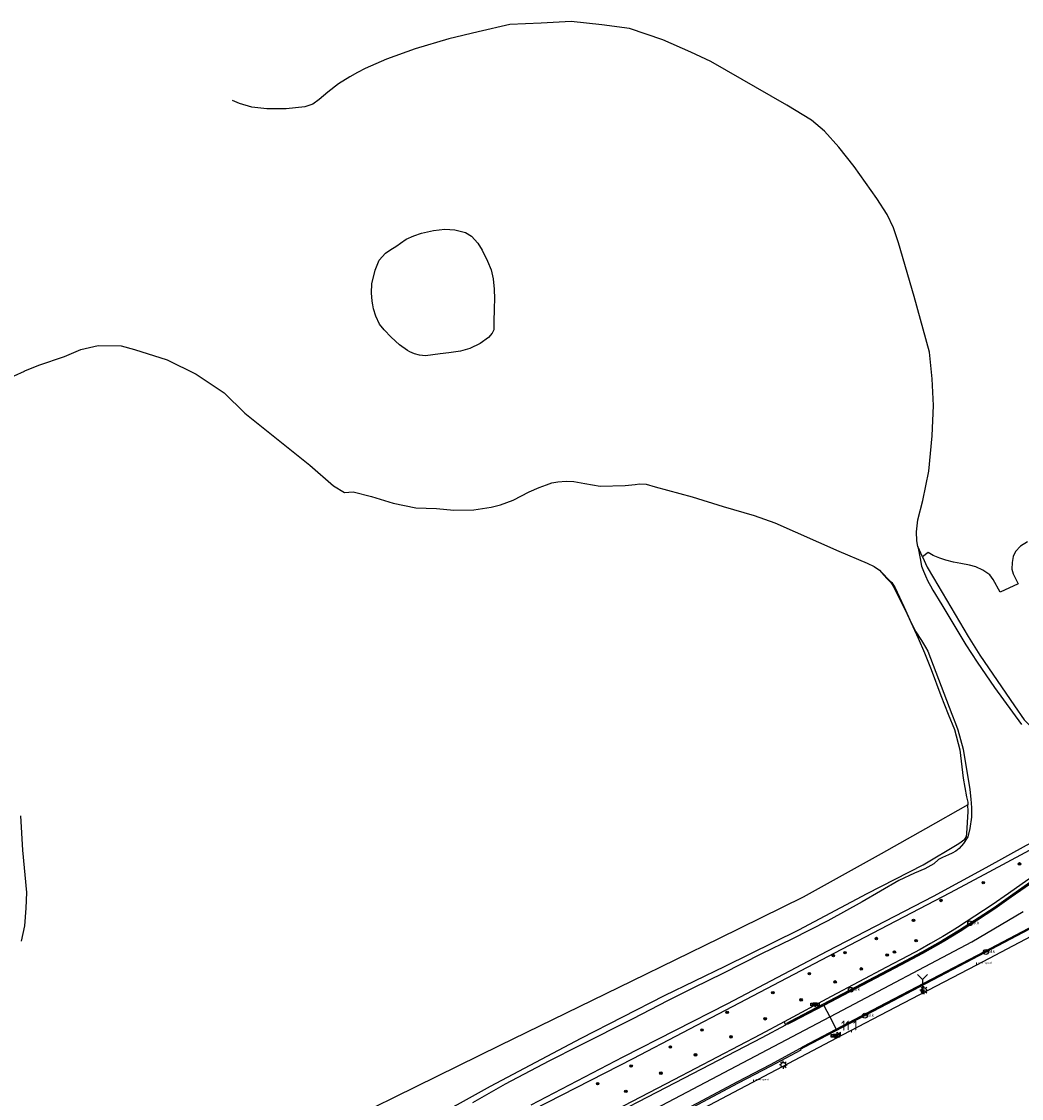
# Model space of a CAD drawing. Header units: metres. Extents: x 146197 to 147987, y 466000 to 467464.
# Tile 8 of 18: x 147347 to 147599, y 467008 to 467280. Entities that reach past the tile are written whole.
import ezdxf

# ---------------------------------------------------------------- set-up
doc = ezdxf.new("R2010")
doc.units = ezdxf.units.M
doc.header["$LTSCALE"] = 4
doc.layers.get('0').update_dxf_attribs({"linetype": 'CONTINUOUS'})
for name, color, linetype in [('G_BTD', 3, 'CONTINUOUS'), ('G_OTD', 32, 'CONTINUOUS'), ('G_OWG', 6, 'CONTINUOUS'), ('G_OWT', 6, 'CONTINUOUS'), ('G_WGD', 7, 'CONTINUOUS'), ('G_WGI', 1, 'CONTINUOUS'), ('G_WTD', 5, 'CONTINUOUS'), ('LWGI', 7, 'CONTINUOUS'), ('PPALHM', 10, 'CONTINUOUS'), ('PVGO', 102, 'CONTINUOUS')]:
    doc.layers.add(name, color=color, linetype=linetype)
for name, color, linetype, true_color in [('PBRD', 7, 'CONTINUOUS', 0xbd2877), ('PPAL', 7, 'CONTINUOUS', 0xbd2877), ('PPUT', 7, 'CONTINUOUS', 0xbd2877)]:
    doc.layers.add(name, color=color, linetype=linetype, true_color=true_color)
doc.styles.add('ISO', font='ISO')
doc.styles.get("Standard").update_dxf_attribs({"font": 'ISO'})

# ---------------------------------------------------------------- blocks, each defined once
blk = doc.blocks.new('boom')
at = {"color": 0}
for radius in [0.315, 0.225, 0.135]:
    blk.add_circle((0, 0), radius, dxfattribs=at)
blk = doc.blocks.new('lichtmast')
at = {"color": 0}
for p, q in [((-0.6, 0), (-1, 0)), ((-0.71, 0.71), (-0.42, 0.42)), ((0, 0.6), (0, 1)), ((0.42, 0.42), (0.71, 0.71)), ((0.6, 0), (1, 0)), ((-0.42, -0.42), (-0.71, -0.71)), ((0, -0.6), (0, -1)), ((0.42, -0.42), (0.71, -0.71))]:
    blk.add_line(p, q, dxfattribs=at)
blk.add_circle((0, 0), 0.6, dxfattribs=at)
blk = doc.blocks.new('verkeersbord')
at = {"color": 0}
for p, q in [((0.5, 0.32), (-0.5, 0.32)), ((-0.5, 0.32), (0, -0.6)), ((0, -0.6), (0.5, 0.32))]:
    blk.add_line(p, q, dxfattribs=at)
blk = doc.blocks.new('verkeersbord-pl')
at = {"linetype": 'Continuous'}
blk.add_circle((0, 0), 0.03, dxfattribs=at)
blk = doc.blocks.new('plaatsnaam')
at = {"color": 0}
blk.add_line((-0.69, 0), (0.69, 0), dxfattribs=at)
for points in [[(-1.05, 0.35), (1.05, 0.35), (1.05, -0.35), (-1.05, -0.35)], [(-0.99, 0.29), (0.99, 0.29), (0.99, -0.29), (-0.99, -0.29)]]:
    blk.add_lwpolyline(points, close=True, dxfattribs=at)
blk = doc.blocks.new('kilometerpaal')
at = {"color": 0}
for p, q in [((-0.44, 0.44), (0.44, -0.44)), ((-0.44, -0.44), (-0.44, 0.44)), ((0.44, 0.44), (-0.44, -0.44)), ((0.44, -0.44), (0.44, 0.44))]:
    blk.add_line(p, q, dxfattribs=at)
at = {"color": 0, "style": 'ISO'}
blk.add_attdef('KILOMETERPAAL', (0.59, 0.87), '', height=2.5, dxfattribs=at)
blk = doc.blocks.new('kolk')
at = {"color": 0}
blk.add_circle((0, 0), 0.6, dxfattribs=at)
at = {"color": 0, "linetype": 'Continuous', "style": 'ISO'}
blk.add_attdef('KOLK', (-0.04, -0.26), '', height=0.8, dxfattribs=at)
blk = doc.blocks.new('wegwijzer')
at = {"color": 0}
for q in [(-0.424, 1.424), (0.424, 1.424), (0, 0)]:
    blk.add_line((0, 1), q, dxfattribs=at)
blk = doc.blocks.new('grensmarkering')
at = {"linetype": 'ByBlock', "lineweight": -2}
h = blk.add_hatch(color=0, dxfattribs=at)
h.dxf.hatch_style = 1
h.paths.add_polyline_path([(0.09, 0.55, 0.219912), (0.05, 0.61, -0.457379), (0.04, 0.66, 2.245674), (-0.04, 0.66, -0.457379), (-0.05, 0.61, 0.219912), (-0.09, 0.55), (-0.15, 0.04), (-0.18, 0.04), (-0.18, 0.01, 0.018367), (-0.1, 0, -0.954633), (0.1, 0, 0.018367), (0.18, 0.01), (0.18, 0.04), (0.15, 0.04)])
at = {"linetype": 'ByBlock', "lineweight": -2, "true_color": 0x681648}
h = blk.add_hatch(color=219, dxfattribs=at)
h.dxf.hatch_style = 1
h.paths.add_polyline_path([(0.1, 0, 1), (-0.1, 0, 1)])
at = {"linetype": 'ByBlock', "lineweight": -2}
h = blk.add_hatch(color=0, dxfattribs=at)
h.dxf.hatch_style = 1
h.paths.add_polyline_path([(0.18, -0.04, -0.022381), (0.08, -0.06, -0.528879), (-0.08, -0.06, -0.022381), (-0.18, -0.04), (-0.18, -0.13, 0.083333), (0.18, -0.13)])
at = {"color": 0, "linetype": 'ByBlock', "lineweight": -2}
blk.add_attdef('GRENSMARKERING', (0.5, 0.35), '', height=0.5, dxfattribs=at)

msp = doc.modelspace()

# ---------------------------------------------------------------- linework, layer by layer
at = {"layer": 'G_BTD', "linetype": 'Continuous', "transparency": 33554687}
msp.add_lwpolyline([(147585.727, 467081.739), (147575.016, 467075.695), (147563.79, 467069.406), (147544.168, 467058.392), (147522.953, 467047.938), (147500.887, 467037.19), (147467.518, 467020.94), (147409.397, 466992.284), (147385.229, 466980.425), (147376.392, 466976.262), (147368.886, 466986.23), (147367.689, 466987.816), (147259.424, 466919.835)], dxfattribs=at)
at = {"layer": 'G_OTD', "linetype": 'Continuous', "transparency": 33554687}
msp.add_lwpolyline([(147600.812, 467148.15), (147599.053, 467147.059), (147597.719, 467145.725), (147597.173, 467144.512), (147596.87, 467142.995), (147596.809, 467141.297), (147597.173, 467140.145), (147598.447, 467137.598), (147593.838, 467135.475), (147592.139, 467138.689), (147591.23, 467139.842), (147589.471, 467141.055), (147587.773, 467141.843), (147586.135, 467142.268), (147583.952, 467142.753), (147582.072, 467143.056), (147580.131, 467143.541), (147578.615, 467144.087), (147576.977, 467144.754), (147575.701, 467145.459), (147574.262, 467144.426)], dxfattribs=at)
at = {"layer": 'G_OWG', "linetype": 'Continuous', "transparency": 33554687}
for points in [[(147675.022, 467101.347), (147669.903, 467098.803), (147650.786, 467089.343), (147629.375, 467078.776), (147619.457, 467073.82), (147610.673, 467068.96), (147607.464, 467067.032), (147600.892, 467062.786), (147595.985, 467059.384), (147591.886, 467056.448), (147583.133, 467050.745), (147581.74, 467049.896), (147579.4, 467048.469), (147576.265, 467046.684), (147573.664, 467045.225), (147570.64, 467043.619), (147565.153, 467040.718), (147551.206, 467033.366), (147539.349, 467026.89)], [(147641.984, 467069.127), (147635.325, 467065.895), (147612.515, 467054.185), (147587.88, 467041.23), (147567.367, 467030.505), (147554.187, 467023.614), (147495.901, 466992.884), (147495.878, 466992.872), (147487.25, 466988.477), (147485.641, 466985.553)], [(147539.349, 467026.89), (147533.385, 467023.702), (147511.492, 467012.313), (147490.388, 467001.317), (147480.476, 466996.02)], [(147539.748, 467026.196), (147539.349, 467026.89)], [(147464.789, 466978.449), (147475.561, 466984.053), (147484.902, 466988.937), (147496.049, 466994.744), (147507.472, 467000.724), (147517.566, 467006.046), (147527.823, 467011.473), (147536.052, 467015.79), (147543.625, 467019.885), (147543.558, 467020.01)], [(147543.558, 467020.01), (147543.475, 467020.158)]]:
    msp.add_lwpolyline(points, dxfattribs=at)
at = {"layer": 'G_OWT', "linetype": 'Continuous', "transparency": 33554687}
for points in [[(147574.262, 467144.426), (147573.101, 467147.018)], [(147574.262, 467144.426), (147575.456, 467141.761), (147577.003, 467139.11), (147585.803, 467124.277), (147588.779, 467119.583), (147597.508, 467106.727), (147599.98, 467103.251), (147604.226, 467098.879), (147608.093, 467095.237), (147608.963, 467094.625)], [(147563.407, 467140.998), (147563.937, 467140.435), (147565.239, 467138.924), (147565.809, 467138.354), (147566.244, 467137.919), (147567.012, 467136.697), (147570.353, 467129.896), (147573.204, 467123.852), (147574.806, 467120.111), (147576.479, 467115.904), (147578.915, 467109.375), (147580.786, 467104.632), (147582.365, 467100.789), (147583.686, 467095.664), (147584.532, 467088.455), (147585.411, 467083.759), (147585.701, 467082.399), (147585.727, 467081.739)], [(147671.488, 467104.42), (147647.05, 467092.819), (147637.796, 467088.174), (147627.311, 467083.363), (147604.672, 467072.051), (147590.998, 467064.7), (147581.276, 467059.474), (147553.787, 467045.196), (147526.205, 467030.7), (147501.136, 467017.617), (147475.953, 467004.731)], [(147338.282, 466943.59), (147358.241, 466954.148), (147377.053, 466963.926), (147395.893, 466973.526), (147413.525, 466982.301), (147431.891, 466991.652), (147439.524, 466995.781), (147443.618, 466998.708), (147447.175, 467000.872), (147456.808, 467006.014), (147465.201, 467010.652), (147488.022, 467022.819), (147509.098, 467033.552), (147524.402, 467041.007), (147543.006, 467050.195), (147560.257, 467059.317), (147574.444, 467066.556), (147583.452, 467072.011), (147584.926, 467073.074), (147585.349, 467073.772), (147585.497, 467074.517), (147585.793, 467080.09), (147585.727, 467081.739)]]:
    msp.add_lwpolyline(points, dxfattribs=at)
at = {"layer": 'G_WGD', "linetype": 'Continuous', "transparency": 33554687}
for points in [[(147636.062, 467080.93), (147623.005, 467074.49), (147619.94, 467072.915), (147611.183, 467068.07), (147608.558, 467066.513), (147605.186, 467064.357), (147601.464, 467061.934), (147596.576, 467058.545), (147592.465, 467055.601), (147583.68, 467049.877), (147579.384, 467047.258), (147574.156, 467044.324), (147568.829, 467041.496), (147549.25, 467031.225)], [(147641.129, 467070.49), (147639.415, 467069.715), (147632.63, 467066.599), (147620.104, 467060.336), (147608.997, 467054.607), (147589.972, 467044.586), (147563.358, 467030.646), (147552.536, 467024.96)], [(147550.842, 467028.19), (147552.67, 467029.153), (147586.713, 467047.133), (147599.662, 467054.799)], [(147540.03, 467026.389), (147549.25, 467031.225)], [(147549.25, 467031.225), (147549.324, 467031.084), (147550.842, 467028.19)], [(147462.98, 466981.894), (147550.842, 467028.19)], [(147550.842, 467028.19), (147552.475, 467025.077), (147552.536, 467024.96)], [(147461.332, 466985.031), (147478.12, 466993.853), (147490.761, 467000.609), (147511.861, 467011.603), (147533.758, 467022.994), (147539.748, 467026.196)], [(147539.748, 467026.196), (147540.03, 467026.389)], [(147543.475, 467020.158), (147547.676, 467022.407), (147552.536, 467024.96)], [(147464.604, 466978.804), (147475.376, 466984.408), (147484.717, 466989.292), (147495.864, 466995.099), (147507.286, 467001.078), (147517.379, 467006.4), (147527.637, 467011.827), (147535.864, 467016.143), (147543.43, 467020.234), (147543.475, 467020.158)]]:
    msp.add_lwpolyline(points, dxfattribs=at)
at = {"layer": 'G_WGI', "linetype": 'Continuous', "transparency": 33554687}
for points in [[(147673.816, 467099.813), (147671.329, 467098.587), (147646.909, 467086.503), (147622.915, 467074.669), (147619.846, 467073.091), (147611.084, 467068.244), (147608.453, 467066.683), (147605.078, 467064.525), (147601.352, 467062.1), (147596.461, 467058.708), (147592.352, 467055.766), (147583.573, 467050.046), (147579.283, 467047.431), (147574.06, 467044.5), (147568.735, 467041.673), (147540.88, 467026.98), (147539.959, 467026.506), (147540.03, 467026.389)], [(147681.092, 467085.416), (147674.712, 467083.537), (147667.149, 467080.931), (147666.814, 467080.745), (147664.846, 467079.977), (147656.485, 467076.809), (147654.727, 467076.161), (147654.078, 467075.888), (147649.551, 467074.077), (147639.498, 467069.533), (147632.716, 467066.419), (147620.195, 467060.158), (147609.089, 467054.43), (147590.065, 467044.409), (147563.451, 467030.469), (147544.491, 467020.524), (147543.558, 467020.01)]]:
    msp.add_lwpolyline(points, dxfattribs=at)
at = {"layer": 'G_WTD', "linetype": 'Continuous', "transparency": 33554687}
for points in [[(147573.101, 467147.018), (147572.803, 467148.401), (147572.72, 467150.701), (147573.123, 467153.769), (147574.317, 467158.669), (147575.872, 467166.052), (147576.664, 467174.971), (147577.077, 467182.638), (147576.732, 467189.381), (147576.001, 467196.112), (147572.194, 467210.2), (147568.212, 467223.686), (147567.618, 467225.516), (147566.903, 467227.515), (147565.373, 467230.85), (147562.772, 467234.948), (147557.006, 467242.988), (147553.126, 467247.875), (147549.539, 467251.91), (147546.192, 467254.682), (147539.963, 467258.529), (147520.806, 467269.527), (147515.783, 467271.918), (147508.675, 467275.048), (147500.3, 467277.894), (147493.246, 467278.828), (147485.537, 467279.634), (147477.974, 467279.247), (147470.028, 467278.894), (147462.07, 467277.036), (147454.603, 467275.253), (147446.145, 467272.708), (147438.934, 467270.14), (147433.518, 467267.735), (147431.593, 467266.777), (147429.677, 467265.66), (147426.781, 467263.915), (147424.077, 467261.769), (147421.876, 467259.919), (147420.335, 467258.787), (147418.242, 467258.089), (147413.565, 467257.552), (147408.703, 467257.58), (147404.86, 467258.013), (147401.802, 467258.923), (147400.053, 467259.715)], [(147436.027, 467216.863), (147437.059, 467219.313), (147438.628, 467221.089), (147439.75, 467221.849), (147441.476, 467222.973), (147442.455, 467223.684), (147443.909, 467224.68), (147445.82, 467225.524), (147447.742, 467226.155), (147450.768, 467226.81), (147453.611, 467227.141), (147456.164, 467226.973), (147458.835, 467226.352), (147460.366, 467225.382), (147461.957, 467223.634), (147463.021, 467221.852), (147464.385, 467219.109), (147465.349, 467216.924), (147465.868, 467214.603), (147466.084, 467212.026), (147466.147, 467209.591), (147466.076, 467207.212), (147466.042, 467203.589), (147466.002, 467201.732), (147465.583, 467200.879), (147464.702, 467199.852), (147462.522, 467198.275), (147459.96, 467197.057), (147457.607, 467196.358), (147454.685, 467195.912), (147452.474, 467195.665), (147448.739, 467195.196), (147447.256, 467195.343), (147445.95, 467195.645), (147444.759, 467196.179), (147444.18, 467196.51), (147442.19, 467197.953), (147440.122, 467199.907), (147438.299, 467201.739), (147437.126, 467203.196), (147436.195, 467205.165), (147435.617, 467207.036), (147435.449, 467208.082), (147435.316, 467208.965), (147435.126, 467211.085), (147435.199, 467213.329), (147436.027, 467216.863)], [(147342.247, 467188.907), (147347.485, 467191.34), (147347.502, 467191.35), (147347.539, 467191.365), (147351.095, 467192.84), (147357.589, 467195.043), (147361.669, 467196.745), (147366.089, 467197.778), (147371.931, 467197.715), (147375.28, 467196.817), (147383.489, 467194.192), (147390.827, 467190.521), (147397.934, 467185.862), (147403.099, 467180.732), (147419.503, 467167.547), (147425.536, 467162.351), (147428.304, 467160.666), (147430.477, 467160.783), (147435.146, 467159.624), (147440.618, 467157.981), (147446.281, 467156.755), (147451.496, 467156.603), (147455.885, 467156.191), (147460.947, 467156.246), (147465.351, 467156.915), (147467.653, 467157.513), (147470.873, 467158.728), (147474.901, 467160.786), (147477.419, 467161.918), (147479.29, 467162.612), (147480.631, 467163.084), (147482.13, 467163.342), (147484.237, 467163.547), (147486.232, 467163.422), (147488.985, 467162.932), (147492.848, 467162.26), (147499.157, 467162.38), (147501.671, 467162.675), (147502.762, 467162.864), (147504.492, 467162.791), (147506.782, 467162.118), (147516.066, 467159.551), (147523.889, 467157.118), (147531.77, 467154.877), (147537.009, 467152.948), (147553.146, 467145.853), (147560.289, 467142.783), (147562.076, 467141.939), (147563.407, 467140.998)], [(147573.101, 467147.018), (147573.676, 467144.004), (147574.052, 467142.033), (147574.52, 467140.783), (147575.022, 467139.569), (147575.605, 467138.239), (147576.276, 467137.087), (147576.88, 467135.963), (147579.153, 467132.282), (147585.237, 467122.154), (147588.101, 467117.795), (147592.488, 467111.392), (147599.268, 467102.083)], [(147563.407, 467140.998), (147563.958, 467140.451), (147565.961, 467138.463), (147566.51, 467137.918), (147567.37, 467136.54), (147569.573, 467131.811), (147571.518, 467127.54), (147572.619, 467125.465), (147574.002, 467123.238), (147575.055, 467121.612), (147575.576, 467120.532), (147581.69, 467104.692), (147582.604, 467102.272), (147583.178, 467100.674), (147583.884, 467098.287), (147584.536, 467095.806), (147586.197, 467085.585), (147586.438, 467083.171), (147586.522, 467082.188), (147586.622, 467081.018), (147586.651, 467078.668), (147586.211, 467075.764), (147585.681, 467073.669), (147584.642, 467071.979), (147583.558, 467070.673), (147582.651, 467070.073), (147581.731, 467069.524), (147580.858, 467069.097), (147579.325, 467068.459), (147578.309, 467067.905), (147577.159, 467066.869), (147574.819, 467065.62), (147572.207, 467064.447), (147568.326, 467062.606), (147559.038, 467057.23), (147550.362, 467052.416), (147541.245, 467047.831), (147533.584, 467044.066), (147523.83, 467039.173), (147516.465, 467035.532), (147509.856, 467032.201), (147501.078, 467027.718), (147487.552, 467020.902), (147479.901, 467016.96), (147468.851, 467011.203), (147460.58, 467006.486)], [(147664.603, 467103.684), (147662.348, 467103.737), (147656.903, 467099.882), (147646.425, 467093.909), (147640.284, 467090.921), (147635.431, 467088.111), (147632.521, 467087.062), (147620.248, 467081.237), (147600.484, 467071.431), (147590.25, 467065.838), (147576.943, 467058.565), (147550.097, 467044.652), (147525.005, 467031.502), (147498.549, 467017.984), (147475.376, 467005.843)], [(147346.715, 467047.267), (147347.548, 467051.184), (147347.893, 467055.603), (147348.068, 467059.56), (147347.098, 467070.294), (147346.585, 467078.997)]]:
    msp.add_lwpolyline(points, dxfattribs=at)
at = {"layer": 'LWGI', "transparency": 33554687}
for points in [[(147673.974, 467099.501), (147671.484, 467098.274), (147647.064, 467086.19), (147623.072, 467074.356), (147620.011, 467072.783), (147611.258, 467067.94), (147608.637, 467066.385), (147605.267, 467064.231), (147601.548, 467061.809), (147596.662, 467058.422), (147592.55, 467055.477), (147583.76, 467049.75), (147579.462, 467047.13), (147574.229, 467044.193), (147568.899, 467041.363), (147549.324, 467031.084)], [(147552.475, 467025.077), (147563.288, 467030.779), (147589.902, 467044.719), (147608.928, 467054.74), (147620.036, 467060.47), (147632.565, 467066.734), (147639.353, 467069.852), (147649.414, 467074.399), (147653.949, 467076.213), (147654.585, 467076.468), (147654.649, 467076.345)], [(147549.324, 467031.084), (147541.228, 467026.832), (147540.119, 467026.257), (147540.03, 467026.389)], [(147543.43, 467020.234), (147543.418, 467020.283), (147544.141, 467020.683), (147552.475, 467025.077)]]:
    msp.add_lwpolyline(points, dxfattribs=at)

# ---------------------------------------------------------------- block references
at = {"layer": 'PBRD', "transparency": 33554687, "xscale": 3, "yscale": 3, "zscale": 3}
msp.add_blockref('wegwijzer', (147574.276, 467034.631), dxfattribs=at)
at = {"layer": 'PBRD', "transparency": 33554687}
for name, p in [('verkeersbord', (147574.276, 467034.631)), ('plaatsnaam', (147547.13, 467031.286)), ('verkeersbord', (147547.13, 467031.286)), ('plaatsnaam', (147552.242, 467023.394)), ('verkeersbord', (147552.242, 467023.394))]:
    msp.add_blockref(name, p, dxfattribs=at)
at = {"layer": 'PPAL', "transparency": 33554687}
for p in [(147587.908, 467041.291), (147531.603, 467011.755)]:
    msp.add_blockref('grensmarkering', p, dxfattribs=at).add_auto_attribs({'GRENSMARKERING': 'grenspaal'})
for name, p in [('lichtmast', (147574.609, 467034.95)), ('verkeersbord-pl', (147574.276, 467034.631)), ('verkeersbord-pl', (147547.13, 467031.286)), ('verkeersbord-pl', (147552.242, 467023.394)), ('lichtmast', (147539.118, 467016.081))]:
    msp.add_blockref(name, p, dxfattribs=at)
at = {"layer": 'PPALHM', "transparency": 33554687}
msp.add_blockref('kilometerpaal', (147553.118, 467023.851), dxfattribs=at).add_auto_attribs({'KILOMETERPAAL': '11,1'})
at = {"layer": 'PPUT', "transparency": 33554687}
for p in [(147586.279, 467051.827), (147590.254, 467044.569), (147556.155, 467035.02), (147559.707, 467028.473)]:
    msp.add_blockref('kolk', p, dxfattribs=at).add_auto_attribs({'KOLK': 'Kolk'})
at = {"layer": 'PVGO', "transparency": 33554687}
for p in [(147598.763, 467066.825), (147589.617, 467062.082), (147578.93, 467057.598), (147571.983, 467052.546), (147562.617, 467047.959), (147572.65, 467047.45), (147551.754, 467043.651), (147554.7, 467044.4), (147565.35, 467043.8), (147567.174, 467044.584), (147558.8, 467040.3), (147545.691, 467039.097), (147552.195, 467037.013), (147536.457, 467034.291), (147543.603, 467032.48), (147524.942, 467029.308), (147534.531, 467027.696), (147518.591, 467024.859), (147525.913, 467023.126), (147510.592, 467020.585), (147516.933, 467018.588), (147500.677, 467015.751), (147508.196, 467013.959), (147492.219, 467011.284), (147499.356, 467009.358)]:
    msp.add_blockref('boom', p, dxfattribs=at)

doc.saveas('drawing.dxf')
